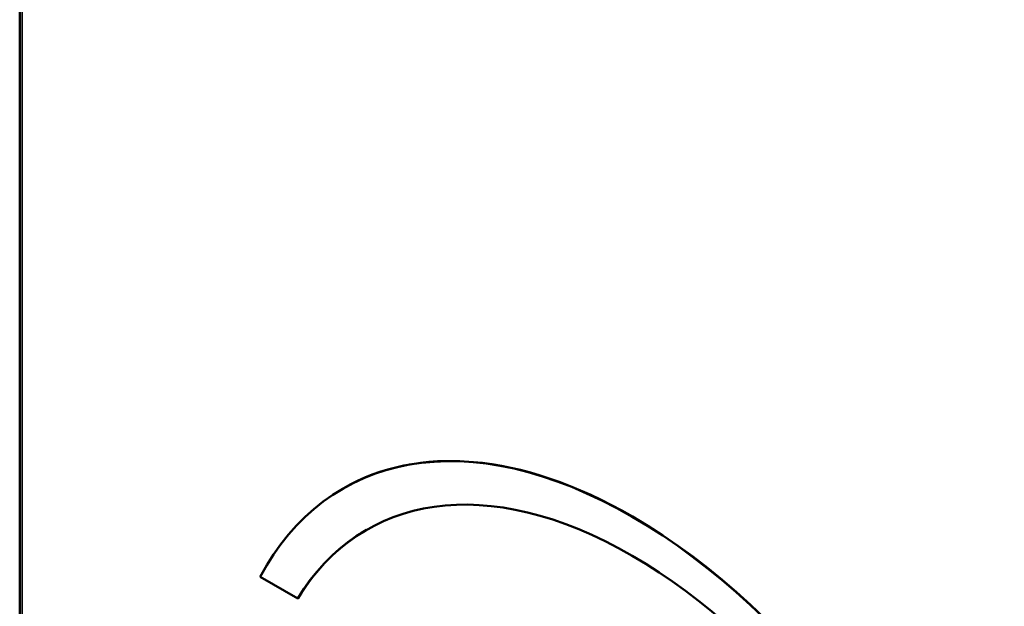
# Model space of a CAD drawing. Header units: inches. Extents: x 1 to 203, y 4 to 128.
# Tile 53 of 66: x 147 to 161, y 79 to 87. Entities that reach past the tile are written whole.
import ezdxf

# ---------------------------------------------------------------- set-up
doc = ezdxf.new("R2010")
doc.units = ezdxf.units.IN
doc.header["$LTSCALE"] = 6
doc.header["$MEASUREMENT"] = 0
doc.layers.add('Visible (ANSI)', color=7, linetype='Continuous', lineweight=50)
doc.layers.add('Visible Narrow (ANSI)', color=7, linetype='Continuous', lineweight=35)

msp = doc.modelspace()

# ---------------------------------------------------------------- linework, layer by layer
at = {"layer": 'Visible (ANSI)'}
for p, q in [((146.71, 108.701), (146.71, 49.709)), ((151.251, 80.485), (151.247, 80.482)), ((150.088, 79.246), (150.613, 78.942)), ((150.617, 78.944), (150.613, 78.942))]:
    msp.add_line(p, q, dxfattribs=at)
for points, knots in [([(160.529, 73.218), (159.604, 76.028), (157.612, 78.758), (155.308, 80.088), (153.005, 81.418), (151.013, 80.988), (150.088, 79.246)], [2, 2, 2, 2, 3, 3, 3, 4, 4, 4, 4]), ([(160.532, 73.22), (159.607, 76.03), (157.615, 78.76), (155.312, 80.09), (153.729, 81.004), (152.294, 81.087), (151.251, 80.485)], [2, 2, 2, 2, 3, 3, 3, 3.686952, 3.686952, 3.686952, 3.686952])]:
    msp.add_open_spline(points, degree=3, knots=knots, dxfattribs=at)
for points in [[(150.613, 78.942), (151.501, 80.395), (153.272, 80.717), (155.308, 79.541)], [(150.617, 78.944), (150.871, 79.359), (151.197, 79.682), (151.58, 79.904)], [(155.308, 79.541), (157.345, 78.365), (159.115, 75.999), (160.003, 73.521)]]:
    msp.add_open_spline(points, degree=3, dxfattribs=at)
at = {"layer": 'Visible Narrow (ANSI)'}
msp.add_line((146.743, 108.622), (146.743, 49.695), dxfattribs=at)

doc.saveas('drawing.dxf')
